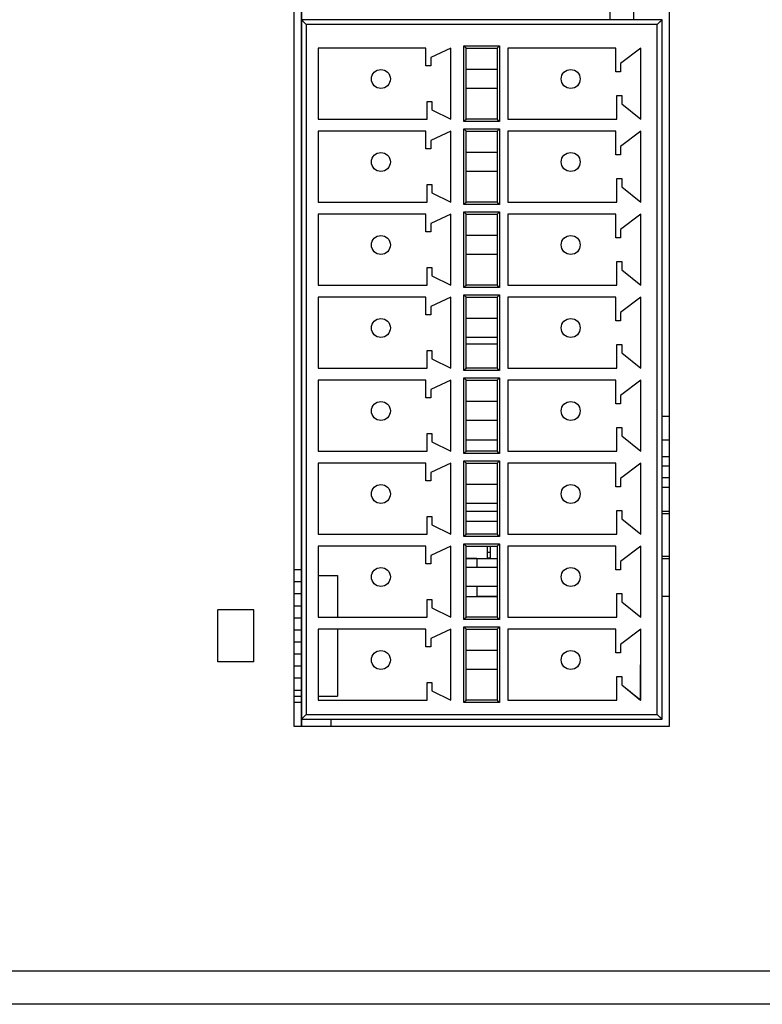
# Model space of a CAD drawing. Header units: millimetres. Extents: x 0 to 1189, y 0 to 841.
# Tile 6 of 33: x 447 to 478, y 346 to 387. Entities that reach past the tile are written whole.
import ezdxf

# ---------------------------------------------------------------- set-up
doc = ezdxf.new("R2010")
doc.units = ezdxf.units.MM
doc.header["$LTSCALE"] = 65.395
doc.layers.get('0').update_dxf_attribs({"linetype": 'CONTINUOUS'})
doc.layers.add('00_COMPONENTS', color=7, linetype='CONTINUOUS')

msp = doc.modelspace()

# ---------------------------------------------------------------- linework, layer by layer
at = {"color": 7}
for p, q in [((458.173, 357.257), (458.173, 447.357)), ((458.472, 357.257), (458.472, 447.357)), ((473.973, 447.357), (473.973, 357.257)), ((458.472, 387.057), (458.673, 386.857)), ((473.673, 387.057), (458.472, 387.057)), ((473.673, 387.057), (473.473, 386.857)), ((473.673, 357.557), (473.673, 387.057)), ((459.173, 385.857), (459.173, 382.857)), ((463.723, 385.857), (459.173, 385.857)), ((463.723, 385.107), (463.723, 385.857)), ((464.773, 385.857), (463.923, 385.457)), ((464.773, 382.857), (464.773, 385.857)), ((465.423, 385.857), (465.323, 385.957)), ((465.423, 382.857), (465.423, 385.857)), ((465.423, 385.857), (466.723, 385.857)), ((466.723, 385.857), (466.823, 385.957)), ((466.723, 385.857), (466.723, 382.857)), ((467.173, 385.857), (467.173, 382.857)), ((471.723, 385.857), (467.173, 385.857)), ((471.723, 384.857), (471.723, 385.857)), ((472.773, 385.857), (471.923, 385.207)), ((472.773, 382.857), (472.773, 385.857)), ((463.923, 385.457), (463.923, 385.107)), ((463.923, 385.107), (463.723, 385.107)), ((466.723, 384.957), (465.423, 384.957)), ((471.923, 385.207), (471.923, 384.857)), ((471.923, 384.857), (471.723, 384.857)), ((466.723, 384.157), (465.423, 384.157)), ((471.773, 382.857), (471.773, 383.857)), ((471.773, 383.857), (471.973, 383.857)), ((471.973, 383.857), (471.973, 383.507)), ((463.773, 382.857), (463.773, 383.607)), ((463.773, 383.607), (463.973, 383.607)), ((463.973, 383.607), (463.973, 383.257)), ((463.973, 383.257), (464.773, 382.857)), ((471.973, 383.507), (472.773, 382.857)), ((459.173, 382.857), (463.773, 382.857)), ((465.423, 382.857), (465.323, 382.757)), ((466.723, 382.857), (465.423, 382.857)), ((466.723, 382.857), (466.823, 382.757)), ((467.173, 382.857), (471.773, 382.857)), ((465.423, 382.357), (465.323, 382.457)), ((466.723, 382.357), (466.823, 382.457)), ((459.173, 382.357), (459.173, 379.357)), ((463.723, 382.357), (459.173, 382.357)), ((463.723, 381.607), (463.723, 382.357)), ((464.773, 382.357), (463.923, 381.957)), ((464.773, 379.357), (464.773, 382.357)), ((465.423, 379.357), (465.423, 382.357)), ((465.423, 382.357), (466.723, 382.357)), ((466.723, 382.357), (466.723, 379.357)), ((467.173, 382.357), (467.173, 379.357)), ((471.723, 382.357), (467.173, 382.357)), ((471.723, 381.357), (471.723, 382.357)), ((472.773, 382.357), (471.923, 381.707)), ((472.773, 379.357), (472.773, 382.357)), ((463.923, 381.607), (463.723, 381.607)), ((463.923, 381.957), (463.923, 381.607)), ((471.923, 381.707), (471.923, 381.357)), ((466.723, 381.457), (465.423, 381.457)), ((471.923, 381.357), (471.723, 381.357)), ((466.723, 380.657), (465.423, 380.657)), ((471.773, 379.357), (471.773, 380.357)), ((471.773, 380.357), (471.973, 380.357)), ((471.973, 380.357), (471.973, 380.007)), ((463.773, 379.357), (463.773, 380.107)), ((463.773, 380.107), (463.973, 380.107)), ((463.973, 380.107), (463.973, 379.757)), ((471.973, 380.007), (472.773, 379.357)), ((463.973, 379.757), (464.773, 379.357)), ((459.173, 379.357), (463.773, 379.357)), ((465.423, 379.357), (465.323, 379.257)), ((466.723, 379.357), (465.423, 379.357)), ((466.723, 379.357), (466.823, 379.257)), ((467.173, 379.357), (471.773, 379.357)), ((459.173, 378.857), (459.173, 375.857)), ((463.723, 378.857), (459.173, 378.857)), ((463.723, 378.107), (463.723, 378.857)), ((464.773, 378.857), (463.923, 378.457)), ((464.773, 375.857), (464.773, 378.857)), ((465.423, 378.857), (465.323, 378.957)), ((465.423, 375.857), (465.423, 378.857)), ((465.423, 378.857), (466.723, 378.857)), ((466.723, 378.857), (466.823, 378.957)), ((466.723, 378.857), (466.723, 375.857)), ((467.173, 378.857), (467.173, 375.857)), ((471.723, 378.857), (467.173, 378.857)), ((471.723, 377.857), (471.723, 378.857)), ((472.773, 378.857), (471.923, 378.207)), ((472.773, 375.857), (472.773, 378.857)), ((463.923, 378.457), (463.923, 378.107)), ((463.923, 378.107), (463.723, 378.107)), ((466.723, 377.957), (465.423, 377.957)), ((471.923, 377.857), (471.723, 377.857)), ((471.923, 378.207), (471.923, 377.857)), ((466.723, 377.157), (465.423, 377.157)), ((463.773, 375.857), (463.773, 376.607)), ((463.773, 376.607), (463.973, 376.607)), ((463.973, 376.607), (463.973, 376.257)), ((471.773, 375.857), (471.773, 376.857)), ((471.773, 376.857), (471.973, 376.857)), ((471.973, 376.857), (471.973, 376.507)), ((463.973, 376.257), (464.773, 375.857)), ((471.973, 376.507), (472.773, 375.857)), ((459.173, 375.857), (463.773, 375.857)), ((465.423, 375.857), (465.323, 375.757)), ((466.723, 375.857), (465.423, 375.857)), ((466.723, 375.857), (466.823, 375.757)), ((467.173, 375.857), (471.773, 375.857)), ((459.173, 375.357), (459.173, 372.357)), ((463.723, 375.357), (459.173, 375.357)), ((463.723, 374.607), (463.723, 375.357)), ((464.773, 375.357), (463.923, 374.957)), ((464.773, 372.357), (464.773, 375.357)), ((465.423, 375.357), (465.323, 375.457)), ((465.423, 372.357), (465.423, 375.357)), ((465.423, 375.357), (466.723, 375.357)), ((466.723, 375.357), (466.823, 375.457)), ((466.723, 375.357), (466.723, 372.357)), ((467.173, 375.357), (467.173, 372.357)), ((471.723, 375.357), (467.173, 375.357)), ((471.723, 374.357), (471.723, 375.357)), ((472.773, 375.357), (471.923, 374.707)), ((472.773, 372.357), (472.773, 375.357)), ((463.923, 374.957), (463.923, 374.607)), ((463.923, 374.607), (463.723, 374.607)), ((471.923, 374.707), (471.923, 374.357)), ((466.723, 374.457), (465.423, 374.457)), ((471.923, 374.357), (471.723, 374.357)), ((466.723, 373.657), (465.423, 373.657)), ((471.773, 372.357), (471.773, 373.357)), ((471.773, 373.357), (471.973, 373.357)), ((471.973, 373.357), (471.973, 373.007)), ((463.773, 372.357), (463.773, 373.107)), ((463.773, 373.107), (463.973, 373.107)), ((463.973, 373.107), (463.973, 372.757)), ((471.973, 373.007), (472.773, 372.357)), ((463.973, 372.757), (464.773, 372.357)), ((459.173, 372.357), (463.773, 372.357)), ((465.423, 372.357), (465.323, 372.257)), ((466.723, 372.357), (465.423, 372.357)), ((466.723, 372.357), (466.823, 372.257)), ((467.173, 372.357), (471.773, 372.357)), ((459.173, 371.857), (459.173, 368.857)), ((463.723, 371.857), (459.173, 371.857)), ((463.723, 371.107), (463.723, 371.857)), ((464.773, 371.857), (463.923, 371.457)), ((464.773, 368.857), (464.773, 371.857)), ((465.423, 371.857), (465.323, 371.957)), ((465.423, 368.857), (465.423, 371.857)), ((465.423, 371.857), (466.723, 371.857)), ((466.723, 371.857), (466.823, 371.957)), ((466.723, 371.857), (466.723, 368.857)), ((467.173, 371.857), (467.173, 368.857)), ((471.723, 371.857), (467.173, 371.857)), ((471.723, 370.857), (471.723, 371.857)), ((472.773, 371.857), (471.923, 371.207)), ((472.773, 368.857), (472.773, 371.857)), ((463.923, 371.457), (463.923, 371.107)), ((471.923, 371.207), (471.923, 370.857)), ((463.923, 371.107), (463.723, 371.107)), ((466.723, 370.957), (465.423, 370.957)), ((471.923, 370.857), (471.723, 370.857)), ((466.723, 370.157), (465.423, 370.157)), ((473.673, 370.337), (473.973, 370.337)), ((463.773, 368.857), (463.773, 369.607)), ((463.773, 369.607), (463.973, 369.607)), ((463.973, 369.607), (463.973, 369.257)), ((471.773, 368.857), (471.773, 369.857)), ((471.773, 369.857), (471.973, 369.857)), ((471.973, 369.857), (471.973, 369.507)), ((463.973, 369.257), (464.773, 368.857)), ((465.423, 369.337), (466.723, 369.337)), ((471.973, 369.507), (472.773, 368.857)), ((473.673, 369.337), (473.973, 369.337)), ((459.173, 368.857), (463.773, 368.857)), ((465.423, 368.857), (465.323, 368.757)), ((466.723, 368.857), (465.423, 368.857)), ((466.723, 368.857), (466.823, 368.757)), ((467.173, 368.857), (471.773, 368.857)), ((459.173, 368.357), (459.173, 365.357)), ((463.723, 368.357), (459.173, 368.357)), ((463.723, 367.607), (463.723, 368.357)), ((464.773, 368.357), (463.923, 367.957)), ((464.773, 365.357), (464.773, 368.357)), ((465.423, 368.357), (465.323, 368.457)), ((465.423, 365.357), (465.423, 368.357)), ((465.423, 368.357), (466.723, 368.357)), ((466.723, 368.357), (466.823, 368.457)), ((466.723, 368.357), (466.723, 365.357)), ((467.173, 368.357), (467.173, 365.357)), ((471.723, 368.357), (467.173, 368.357)), ((471.723, 367.357), (471.723, 368.357)), ((472.773, 368.357), (471.923, 367.707)), ((472.773, 365.357), (472.773, 368.357)), ((463.923, 367.957), (463.923, 367.607)), ((473.673, 368.237), (473.973, 368.237)), ((463.923, 367.607), (463.723, 367.607)), ((466.723, 367.457), (465.423, 367.457)), ((471.923, 367.707), (471.923, 367.357)), ((473.973, 367.737), (473.673, 367.737)), ((471.923, 367.357), (471.723, 367.357)), ((473.673, 367.337), (473.973, 367.337)), ((466.723, 366.657), (465.423, 366.657)), ((465.423, 366.337), (466.723, 366.337)), ((471.773, 365.357), (471.773, 366.357)), ((471.773, 366.357), (471.973, 366.357)), ((471.973, 366.357), (471.973, 366.007)), ((473.673, 366.337), (473.973, 366.337)), ((473.673, 366.237), (473.973, 366.237)), ((463.773, 365.357), (463.773, 366.107)), ((463.773, 366.107), (463.973, 366.107)), ((463.973, 366.107), (463.973, 365.757)), ((465.423, 365.911), (466.723, 365.911)), ((471.973, 366.007), (472.773, 365.357)), ((463.973, 365.757), (464.773, 365.357)), ((459.173, 365.357), (463.773, 365.357)), ((465.423, 365.357), (465.323, 365.257)), ((466.723, 365.357), (465.423, 365.357)), ((466.723, 365.357), (466.823, 365.257)), ((467.173, 365.357), (471.773, 365.357)), ((459.173, 364.857), (459.173, 361.857)), ((463.723, 364.857), (459.173, 364.857)), ((463.723, 364.107), (463.723, 364.857)), ((464.773, 364.857), (463.923, 364.457)), ((464.773, 361.857), (464.773, 364.857)), ((465.423, 364.857), (465.323, 364.957)), ((465.423, 361.857), (465.423, 364.857)), ((465.423, 364.857), (466.723, 364.857)), ((466.312, 364.337), (466.312, 364.857)), ((466.312, 364.607), (466.439, 364.607)), ((466.439, 364.337), (466.439, 364.857)), ((466.723, 364.857), (466.823, 364.957)), ((466.723, 364.857), (466.723, 361.857)), ((467.173, 364.857), (467.173, 361.857)), ((471.723, 364.857), (467.173, 364.857)), ((471.723, 363.857), (471.723, 364.857)), ((472.773, 364.857), (471.923, 364.207)), ((472.773, 361.857), (472.773, 364.857)), ((463.923, 364.457), (463.923, 364.107)), ((465.873, 364.337), (465.873, 363.957)), ((465.873, 364.337), (466.723, 364.337)), ((466.312, 364.367), (466.439, 364.367)), ((471.923, 364.207), (471.923, 363.857)), ((473.673, 364.437), (473.973, 364.437)), ((473.673, 364.337), (473.973, 364.337)), ((463.923, 364.107), (463.723, 364.107)), ((466.723, 363.957), (465.423, 363.957)), ((471.923, 363.857), (471.723, 363.857)), ((466.723, 363.157), (465.423, 363.157)), ((465.873, 363.157), (465.873, 362.737)), ((463.773, 361.857), (463.773, 362.607)), ((463.773, 362.607), (463.973, 362.607)), ((463.973, 362.607), (463.973, 362.257)), ((465.423, 362.737), (465.873, 362.737)), ((471.773, 361.857), (471.773, 362.857)), ((471.773, 362.857), (471.973, 362.857)), ((471.973, 362.857), (471.973, 362.507)), ((471.973, 362.507), (472.773, 361.857)), ((463.973, 362.257), (464.773, 361.857)), ((459.173, 361.857), (463.773, 361.857)), ((465.423, 361.857), (465.323, 361.757)), ((466.723, 361.857), (465.423, 361.857)), ((466.723, 361.857), (466.823, 361.757)), ((467.173, 361.857), (471.773, 361.857)), ((459.173, 361.357), (459.173, 358.357)), ((463.723, 361.357), (459.173, 361.357)), ((463.723, 360.607), (463.723, 361.357)), ((464.773, 361.357), (463.923, 360.957)), ((464.773, 358.357), (464.773, 361.357)), ((465.423, 361.357), (465.323, 361.457)), ((465.423, 358.357), (465.423, 361.357)), ((465.423, 361.357), (466.723, 361.357)), ((466.723, 361.357), (466.823, 361.457)), ((466.723, 361.357), (466.723, 358.357)), ((467.173, 361.357), (467.173, 358.357)), ((471.723, 361.357), (467.173, 361.357)), ((471.723, 360.357), (471.723, 361.357)), ((472.773, 361.357), (471.923, 360.707)), ((472.773, 358.357), (472.773, 361.357)), ((463.923, 360.957), (463.923, 360.607)), ((463.923, 360.607), (463.723, 360.607)), ((466.723, 360.457), (465.423, 360.457)), ((471.923, 360.707), (471.923, 360.357)), ((471.923, 360.357), (471.723, 360.357)), ((466.723, 359.657), (465.423, 359.657)), ((471.773, 358.357), (471.773, 359.357)), ((471.773, 359.357), (471.973, 359.357)), ((471.973, 359.357), (471.973, 359.007)), ((463.773, 358.357), (463.773, 359.107)), ((463.773, 359.107), (463.973, 359.107)), ((463.973, 359.107), (463.973, 358.757)), ((463.973, 358.757), (464.773, 358.357)), ((471.973, 359.007), (472.773, 358.357)), ((459.173, 358.357), (463.773, 358.357)), ((465.423, 358.357), (465.323, 358.257)), ((466.723, 358.357), (465.423, 358.357)), ((466.723, 358.357), (466.823, 358.257)), ((467.173, 358.357), (471.773, 358.357)), ((458.472, 357.557), (458.673, 357.757)), ((458.472, 357.557), (473.673, 357.557)), ((473.673, 357.557), (473.473, 357.757)), ((473.973, 357.257), (458.173, 357.257)), ((482.573, 345.537), (405.473, 345.537))]:
    msp.add_line(p, q, dxfattribs=at)
at = {"color": 4}
for p, q in [((458.673, 386.857), (458.673, 357.757)), ((473.473, 386.857), (458.673, 386.857)), ((473.473, 357.757), (473.473, 386.857)), ((465.323, 382.757), (465.323, 385.957)), ((465.323, 385.957), (466.823, 385.957)), ((466.823, 385.957), (466.823, 382.757)), ((466.823, 382.757), (465.323, 382.757)), ((465.323, 379.257), (465.323, 382.457)), ((465.323, 382.457), (466.823, 382.457)), ((466.823, 382.457), (466.823, 379.257)), ((466.823, 379.257), (465.323, 379.257)), ((465.323, 375.757), (465.323, 378.957)), ((465.323, 378.957), (466.823, 378.957)), ((466.823, 378.957), (466.823, 375.757)), ((466.823, 375.757), (465.323, 375.757)), ((465.323, 372.257), (465.323, 375.457)), ((465.323, 375.457), (466.823, 375.457)), ((466.823, 375.457), (466.823, 372.257)), ((466.823, 372.257), (465.323, 372.257)), ((465.323, 368.757), (465.323, 371.957)), ((465.323, 371.957), (466.823, 371.957)), ((466.823, 371.957), (466.823, 368.757)), ((466.823, 368.757), (465.323, 368.757)), ((465.323, 365.257), (465.323, 368.457)), ((465.323, 368.457), (466.823, 368.457)), ((466.823, 368.457), (466.823, 365.257)), ((473.673, 368.637), (473.973, 368.637)), ((466.823, 365.257), (465.323, 365.257)), ((465.323, 361.757), (465.323, 364.957)), ((465.323, 364.957), (466.823, 364.957)), ((466.823, 364.957), (466.823, 361.757)), ((465.873, 364.337), (465.423, 364.337)), ((466.723, 362.737), (465.873, 362.737)), ((473.973, 362.737), (473.673, 362.737)), ((466.823, 361.757), (465.323, 361.757)), ((465.323, 358.257), (465.323, 361.457)), ((465.323, 361.457), (466.823, 361.457)), ((466.823, 361.457), (466.823, 358.257)), ((458.173, 358.537), (458.472, 358.537)), ((466.823, 358.257), (465.323, 358.257)), ((458.673, 357.757), (473.473, 357.757)), ((481.173, 346.937), (407.623, 346.937))]:
    msp.add_line(p, q, dxfattribs=at)
at = {"color": 7}
for points in [[(458.472, 387.057), (458.477, 387.054), (458.484, 387.046), (458.495, 387.034), (458.509, 387.02), (458.526, 387.003)], [(458.545, 386.984), (458.564, 386.964), (458.586, 386.944)], [(473.6, 386.984), (473.58, 386.965), (473.559, 386.943)], [(473.673, 387.057), (473.67, 387.052), (473.662, 387.045), (473.65, 387.034), (473.636, 387.02), (473.619, 387.003)], [(458.607, 386.922), (458.629, 386.9), (458.65, 386.878), (458.673, 386.857)], [(473.538, 386.922), (473.516, 386.9), (473.494, 386.879), (473.473, 386.857)], [(465.366, 385.913), (465.351, 385.927), (465.337, 385.941), (465.323, 385.957)], [(465.423, 385.857), (465.42, 385.86), (465.414, 385.867), (465.404, 385.875), (465.393, 385.886), (465.38, 385.899)], [(466.723, 385.857), (466.726, 385.859), (466.733, 385.865), (466.741, 385.875), (466.752, 385.886), (466.765, 385.899)], [(466.779, 385.913), (466.793, 385.928), (466.807, 385.942), (466.823, 385.957)], [(465.423, 382.857), (465.419, 382.854), (465.412, 382.848), (465.404, 382.838), (465.393, 382.827), (465.38, 382.814)], [(466.723, 382.857), (466.725, 382.853), (466.731, 382.847), (466.741, 382.838), (466.752, 382.827), (466.765, 382.814)], [(465.366, 382.8), (465.352, 382.786), (465.338, 382.771), (465.323, 382.757)], [(465.366, 382.413), (465.351, 382.427), (465.337, 382.441), (465.323, 382.457)], [(466.779, 382.8), (466.794, 382.786), (466.808, 382.772), (466.823, 382.757)], [(466.779, 382.413), (466.793, 382.428), (466.807, 382.442), (466.823, 382.457)], [(465.423, 382.357), (465.42, 382.36), (465.414, 382.367), (465.404, 382.375), (465.393, 382.386), (465.38, 382.399)], [(466.723, 382.357), (466.726, 382.359), (466.733, 382.365), (466.741, 382.375), (466.752, 382.386), (466.765, 382.399)], [(465.366, 379.3), (465.352, 379.286), (465.338, 379.271), (465.323, 379.257)], [(465.423, 379.357), (465.419, 379.354), (465.412, 379.348), (465.404, 379.338), (465.393, 379.327), (465.38, 379.314)], [(466.723, 379.357), (466.725, 379.353), (466.731, 379.347), (466.741, 379.338), (466.752, 379.327), (466.765, 379.314)], [(466.779, 379.3), (466.794, 379.286), (466.808, 379.272), (466.823, 379.257)], [(465.366, 378.913), (465.351, 378.927), (465.337, 378.941), (465.323, 378.957)], [(465.423, 378.857), (465.42, 378.86), (465.414, 378.867), (465.404, 378.875), (465.393, 378.886), (465.38, 378.899)], [(466.723, 378.857), (466.726, 378.859), (466.733, 378.865), (466.741, 378.875), (466.752, 378.886), (466.765, 378.899)], [(466.779, 378.913), (466.793, 378.928), (466.807, 378.942), (466.823, 378.957)], [(465.366, 375.8), (465.352, 375.786), (465.338, 375.771), (465.323, 375.757)], [(465.423, 375.857), (465.419, 375.854), (465.412, 375.848), (465.404, 375.838), (465.393, 375.827), (465.38, 375.814)], [(466.723, 375.857), (466.725, 375.853), (466.731, 375.847), (466.741, 375.838), (466.752, 375.827), (466.765, 375.814)], [(466.779, 375.8), (466.794, 375.786), (466.808, 375.772), (466.823, 375.757)], [(465.366, 375.413), (465.351, 375.427), (465.337, 375.441), (465.323, 375.457)], [(465.423, 375.357), (465.42, 375.36), (465.414, 375.367), (465.404, 375.375), (465.393, 375.386), (465.38, 375.399)], [(466.723, 375.357), (466.726, 375.359), (466.733, 375.365), (466.741, 375.375), (466.752, 375.386), (466.765, 375.399)], [(466.779, 375.413), (466.793, 375.428), (466.807, 375.442), (466.823, 375.457)], [(465.366, 372.3), (465.352, 372.286), (465.338, 372.271), (465.323, 372.257)], [(465.423, 372.357), (465.419, 372.354), (465.412, 372.348), (465.404, 372.338), (465.393, 372.327), (465.38, 372.314)], [(466.723, 372.357), (466.725, 372.353), (466.731, 372.347), (466.741, 372.338), (466.752, 372.327), (466.765, 372.314)], [(466.779, 372.3), (466.794, 372.286), (466.808, 372.272), (466.823, 372.257)], [(465.366, 371.913), (465.351, 371.927), (465.337, 371.941), (465.323, 371.957)], [(465.423, 371.857), (465.42, 371.86), (465.414, 371.867), (465.404, 371.875), (465.393, 371.886), (465.38, 371.899)], [(466.723, 371.857), (466.726, 371.859), (466.733, 371.865), (466.741, 371.875), (466.752, 371.886), (466.765, 371.899)], [(466.779, 371.913), (466.793, 371.928), (466.807, 371.942), (466.823, 371.957)], [(465.366, 368.8), (465.352, 368.786), (465.338, 368.771), (465.323, 368.757)], [(465.423, 368.857), (465.419, 368.854), (465.412, 368.848), (465.404, 368.838), (465.393, 368.827), (465.38, 368.814)], [(466.723, 368.857), (466.725, 368.853), (466.731, 368.847), (466.741, 368.838), (466.752, 368.827), (466.765, 368.814)], [(466.779, 368.8), (466.794, 368.786), (466.808, 368.772), (466.823, 368.757)], [(465.366, 368.413), (465.351, 368.427), (465.337, 368.441), (465.323, 368.457)], [(465.423, 368.357), (465.42, 368.36), (465.414, 368.367), (465.404, 368.375), (465.393, 368.386), (465.38, 368.399)], [(466.723, 368.357), (466.726, 368.359), (466.733, 368.365), (466.741, 368.375), (466.752, 368.386), (466.765, 368.399)], [(466.779, 368.413), (466.793, 368.428), (466.807, 368.442), (466.823, 368.457)], [(465.366, 365.3), (465.352, 365.286), (465.338, 365.271), (465.323, 365.257)], [(465.423, 365.357), (465.419, 365.354), (465.412, 365.348), (465.404, 365.338), (465.393, 365.327), (465.38, 365.314)], [(466.723, 365.357), (466.725, 365.353), (466.731, 365.347), (466.741, 365.338), (466.752, 365.327), (466.765, 365.314)], [(466.779, 365.3), (466.794, 365.286), (466.808, 365.272), (466.823, 365.257)], [(465.366, 364.913), (465.351, 364.927), (465.337, 364.941), (465.323, 364.957)], [(465.423, 364.857), (465.42, 364.86), (465.414, 364.867), (465.404, 364.875), (465.393, 364.886), (465.38, 364.899)], [(466.723, 364.857), (466.726, 364.859), (466.733, 364.865), (466.741, 364.875), (466.752, 364.886), (466.765, 364.899)], [(466.779, 364.913), (466.793, 364.928), (466.807, 364.942), (466.823, 364.957)], [(465.366, 361.8), (465.352, 361.786), (465.338, 361.771), (465.323, 361.757)], [(465.423, 361.857), (465.419, 361.854), (465.412, 361.848), (465.404, 361.838), (465.393, 361.827), (465.38, 361.814)], [(466.723, 361.857), (466.725, 361.853), (466.731, 361.847), (466.741, 361.838), (466.752, 361.827), (466.765, 361.814)], [(466.779, 361.8), (466.794, 361.786), (466.808, 361.772), (466.823, 361.757)], [(465.366, 361.413), (465.351, 361.427), (465.337, 361.441), (465.323, 361.457)], [(465.423, 361.357), (465.42, 361.36), (465.414, 361.367), (465.404, 361.375), (465.393, 361.386), (465.38, 361.399)], [(466.723, 361.357), (466.726, 361.359), (466.733, 361.365), (466.741, 361.375), (466.752, 361.386), (466.765, 361.399)], [(466.779, 361.413), (466.793, 361.428), (466.807, 361.442), (466.823, 361.457)], [(465.423, 358.357), (465.419, 358.354), (465.412, 358.348), (465.404, 358.338), (465.393, 358.327), (465.38, 358.314)], [(466.723, 358.357), (466.725, 358.353), (466.731, 358.347), (466.741, 358.338), (466.752, 358.327), (466.765, 358.314)], [(465.366, 358.3), (465.352, 358.286), (465.338, 358.271), (465.323, 358.257)], [(466.779, 358.3), (466.794, 358.286), (466.808, 358.272), (466.823, 358.257)], [(458.472, 357.557), (458.475, 357.561), (458.483, 357.568), (458.495, 357.579), (458.509, 357.593), (458.526, 357.61)], [(458.545, 357.629), (458.565, 357.648), (458.586, 357.67)], [(458.607, 357.691), (458.629, 357.713), (458.651, 357.734), (458.673, 357.757)], [(473.538, 357.691), (473.516, 357.713), (473.495, 357.735), (473.473, 357.757)], [(473.6, 357.629), (473.581, 357.649), (473.559, 357.67)], [(473.673, 357.557), (473.668, 357.559), (473.661, 357.567), (473.65, 357.579), (473.636, 357.593), (473.619, 357.61)]]:
    msp.add_lwpolyline(points, dxfattribs=at)
for centre in [(461.823, 384.557), (469.823, 384.557), (461.823, 381.057), (469.823, 381.057), (461.823, 377.557), (469.823, 377.557), (461.823, 374.057), (469.823, 374.057), (461.823, 370.557), (469.823, 370.557), (461.823, 367.057), (469.823, 367.057), (461.823, 363.557), (469.823, 363.557), (461.823, 360.057), (469.823, 360.057)]:
    msp.add_circle(centre, 0.4, dxfattribs=at)
at = {"layer": '00_COMPONENTS', "color": 7}
for p, q in [((458.474, 447.357), (458.472, 357.257)), ((472.473, 387.556), (472.473, 387.056)), ((458.473, 387.057), (458.673, 386.857)), ((473.673, 387.056), (458.473, 387.057)), ((473.673, 387.056), (473.473, 386.856)), ((473.672, 357.556), (473.673, 387.056)), ((459.173, 385.857), (459.173, 382.857)), ((463.723, 385.857), (459.173, 385.857)), ((463.723, 385.107), (463.723, 385.857)), ((464.773, 385.857), (463.923, 385.457)), ((464.773, 382.857), (464.773, 385.857)), ((465.423, 385.857), (465.323, 385.957)), ((465.423, 382.857), (465.423, 385.857)), ((465.423, 385.857), (466.723, 385.857)), ((466.723, 385.857), (466.823, 385.957)), ((466.723, 385.857), (466.723, 382.857)), ((467.173, 385.857), (467.173, 382.857)), ((471.723, 385.856), (467.173, 385.857)), ((471.723, 384.856), (471.723, 385.856)), ((472.773, 385.856), (471.923, 385.206)), ((472.773, 382.856), (472.773, 385.856)), ((463.923, 385.457), (463.923, 385.107)), ((463.923, 385.107), (463.723, 385.107)), ((466.723, 384.957), (465.423, 384.957)), ((471.923, 385.206), (471.923, 384.856)), ((471.923, 384.856), (471.723, 384.856)), ((466.723, 384.157), (465.423, 384.157)), ((471.773, 382.856), (471.773, 383.856)), ((471.773, 383.856), (471.973, 383.856)), ((471.973, 383.856), (471.973, 383.506)), ((463.773, 382.857), (463.773, 383.607)), ((463.773, 383.607), (463.973, 383.607)), ((463.973, 383.607), (463.973, 383.257)), ((463.973, 383.257), (464.773, 382.857)), ((471.973, 383.506), (472.773, 382.856)), ((459.173, 382.857), (463.773, 382.857)), ((465.423, 382.857), (465.323, 382.757)), ((466.723, 382.857), (465.423, 382.857)), ((466.723, 382.857), (466.823, 382.757)), ((467.173, 382.857), (471.773, 382.856)), ((465.423, 382.357), (465.323, 382.457)), ((466.723, 382.357), (466.823, 382.457)), ((459.173, 382.357), (459.173, 379.357)), ((463.723, 382.357), (459.173, 382.357)), ((463.723, 381.607), (463.723, 382.357)), ((464.773, 382.357), (463.923, 381.957)), ((464.773, 379.357), (464.773, 382.357)), ((465.423, 379.357), (465.423, 382.357)), ((465.423, 382.357), (466.723, 382.357)), ((466.723, 382.357), (466.723, 379.357)), ((467.173, 382.357), (467.173, 379.357)), ((471.723, 382.356), (467.173, 382.357)), ((471.723, 381.356), (471.723, 382.356)), ((472.773, 382.356), (471.923, 381.706)), ((472.773, 379.356), (472.773, 382.356)), ((463.923, 381.607), (463.723, 381.607)), ((463.923, 381.957), (463.923, 381.607)), ((471.923, 381.706), (471.923, 381.356)), ((466.723, 381.457), (465.423, 381.457)), ((471.923, 381.356), (471.723, 381.356)), ((466.723, 380.657), (465.423, 380.657)), ((471.773, 379.356), (471.773, 380.356)), ((471.773, 380.356), (471.973, 380.356)), ((471.973, 380.356), (471.973, 380.006)), ((463.773, 379.357), (463.773, 380.107)), ((463.773, 380.107), (463.973, 380.107)), ((463.973, 380.107), (463.973, 379.757)), ((471.973, 380.006), (472.773, 379.356)), ((463.973, 379.757), (464.773, 379.357)), ((459.173, 379.357), (463.773, 379.357)), ((465.423, 379.357), (465.323, 379.257)), ((466.723, 379.357), (465.423, 379.357)), ((466.723, 379.357), (466.823, 379.257)), ((467.173, 379.357), (471.773, 379.356)), ((459.173, 378.857), (459.173, 375.857)), ((463.723, 378.857), (459.173, 378.857)), ((463.723, 378.107), (463.723, 378.857)), ((464.773, 378.857), (463.923, 378.457)), ((464.773, 375.857), (464.773, 378.857)), ((465.423, 378.857), (465.323, 378.957)), ((465.423, 375.857), (465.423, 378.857)), ((465.423, 378.857), (466.723, 378.857)), ((466.723, 378.857), (466.823, 378.957)), ((466.723, 378.857), (466.723, 375.857)), ((467.173, 378.857), (467.173, 375.857)), ((471.723, 378.856), (467.173, 378.857)), ((471.723, 377.856), (471.723, 378.856)), ((472.773, 378.856), (471.923, 378.206)), ((472.773, 375.856), (472.773, 378.856)), ((463.923, 378.457), (463.923, 378.107)), ((463.923, 378.107), (463.723, 378.107)), ((466.723, 377.957), (465.423, 377.957)), ((471.923, 377.856), (471.723, 377.856)), ((471.923, 378.206), (471.923, 377.856)), ((466.723, 377.157), (465.423, 377.157)), ((463.773, 375.857), (463.773, 376.607)), ((463.773, 376.607), (463.973, 376.607)), ((463.973, 376.607), (463.973, 376.257)), ((471.773, 375.856), (471.773, 376.856)), ((471.773, 376.856), (471.973, 376.856)), ((471.973, 376.856), (471.973, 376.506)), ((463.973, 376.257), (464.773, 375.857)), ((471.973, 376.506), (472.773, 375.856)), ((459.173, 375.857), (463.773, 375.857)), ((465.423, 375.857), (465.323, 375.757)), ((466.723, 375.857), (465.423, 375.857)), ((466.723, 375.857), (466.823, 375.757)), ((467.173, 375.857), (471.773, 375.856)), ((459.173, 375.357), (459.173, 372.357)), ((463.723, 375.357), (459.173, 375.357)), ((463.723, 374.607), (463.723, 375.357)), ((464.773, 375.357), (463.923, 374.957)), ((464.773, 372.357), (464.773, 375.357)), ((465.423, 375.357), (465.323, 375.457)), ((465.423, 372.357), (465.423, 375.357)), ((465.423, 375.357), (466.723, 375.357)), ((466.723, 375.357), (466.823, 375.457)), ((466.723, 375.357), (466.723, 372.357)), ((467.173, 375.357), (467.173, 372.357)), ((471.723, 375.356), (467.173, 375.357)), ((471.723, 374.356), (471.723, 375.356)), ((472.773, 375.356), (471.923, 374.706)), ((472.773, 372.356), (472.773, 375.356)), ((463.923, 374.957), (463.923, 374.607)), ((463.923, 374.607), (463.723, 374.607)), ((471.923, 374.706), (471.923, 374.356)), ((466.723, 374.457), (465.423, 374.457)), ((471.923, 374.356), (471.723, 374.356)), ((466.723, 373.657), (465.423, 373.657)), ((465.423, 373.391), (466.723, 373.391)), ((471.773, 372.356), (471.773, 373.356)), ((471.773, 373.356), (471.973, 373.356)), ((471.973, 373.356), (471.973, 373.006)), ((463.773, 372.357), (463.773, 373.107)), ((463.773, 373.107), (463.973, 373.107)), ((463.973, 373.107), (463.973, 372.757)), ((471.973, 373.006), (472.773, 372.356)), ((463.973, 372.757), (464.773, 372.357)), ((459.173, 372.357), (463.773, 372.357)), ((465.423, 372.357), (465.323, 372.257)), ((466.723, 372.357), (465.423, 372.357)), ((466.723, 372.357), (466.823, 372.257)), ((467.173, 372.357), (471.773, 372.356)), ((459.173, 371.857), (459.173, 368.857)), ((463.723, 371.857), (459.173, 371.857)), ((463.723, 371.107), (463.723, 371.857)), ((464.773, 371.857), (463.923, 371.457)), ((464.773, 368.857), (464.773, 371.857)), ((465.423, 371.857), (465.323, 371.957)), ((465.423, 368.857), (465.423, 371.857)), ((465.423, 371.857), (466.723, 371.857)), ((466.723, 371.857), (466.823, 371.957)), ((466.723, 371.857), (466.723, 368.857)), ((467.173, 371.857), (467.173, 368.857)), ((471.723, 371.856), (467.173, 371.857)), ((471.723, 370.856), (471.723, 371.856)), ((472.773, 371.856), (471.923, 371.206)), ((472.773, 368.856), (472.773, 371.856)), ((463.923, 371.457), (463.923, 371.107)), ((471.923, 371.206), (471.923, 370.856)), ((463.923, 371.107), (463.723, 371.107)), ((466.723, 370.957), (465.423, 370.957)), ((471.923, 370.856), (471.723, 370.856)), ((466.723, 370.157), (465.423, 370.157)), ((463.773, 368.857), (463.773, 369.607)), ((463.773, 369.607), (463.973, 369.607)), ((463.973, 369.607), (463.973, 369.257)), ((471.773, 368.856), (471.773, 369.856)), ((471.773, 369.856), (471.973, 369.856)), ((471.973, 369.856), (471.973, 369.506)), ((463.973, 369.257), (464.773, 368.857)), ((471.973, 369.506), (472.773, 368.856)), ((459.173, 368.857), (463.773, 368.857)), ((465.423, 368.857), (465.323, 368.757)), ((466.723, 368.857), (465.423, 368.857)), ((466.723, 368.857), (466.823, 368.757)), ((467.173, 368.857), (471.773, 368.856)), ((459.173, 368.357), (459.173, 365.357)), ((463.723, 368.357), (459.173, 368.357)), ((463.723, 367.607), (463.723, 368.357)), ((464.773, 368.357), (463.923, 367.957)), ((464.773, 365.357), (464.773, 368.357)), ((465.423, 368.357), (465.323, 368.457)), ((465.423, 365.357), (465.423, 368.357)), ((465.423, 368.357), (466.723, 368.357)), ((466.723, 368.357), (466.823, 368.457)), ((466.723, 368.357), (466.723, 365.357)), ((467.173, 368.357), (467.173, 365.357)), ((471.723, 368.356), (467.173, 368.357)), ((471.723, 367.356), (471.723, 368.356)), ((472.773, 368.356), (471.923, 367.706)), ((472.773, 365.356), (472.773, 368.356)), ((463.923, 367.957), (463.923, 367.607)), ((463.923, 367.607), (463.723, 367.607)), ((466.723, 367.457), (465.423, 367.457)), ((471.923, 367.706), (471.923, 367.356)), ((471.923, 367.356), (471.723, 367.356)), ((466.723, 366.657), (465.423, 366.657)), ((471.773, 365.356), (471.773, 366.356)), ((471.773, 366.356), (471.973, 366.356)), ((471.973, 366.356), (471.973, 366.006)), ((463.773, 365.357), (463.773, 366.107)), ((463.773, 366.107), (463.973, 366.107)), ((463.973, 366.107), (463.973, 365.757)), ((471.973, 366.006), (472.773, 365.356)), ((463.973, 365.757), (464.773, 365.357)), ((459.173, 365.357), (463.773, 365.357)), ((465.423, 365.357), (465.323, 365.257)), ((466.723, 365.357), (465.423, 365.357)), ((466.723, 365.357), (466.823, 365.257)), ((467.173, 365.357), (471.773, 365.356)), ((459.173, 364.857), (459.173, 361.857)), ((463.723, 364.857), (459.173, 364.857)), ((463.723, 364.107), (463.723, 364.857)), ((464.773, 364.857), (463.923, 364.457)), ((464.773, 361.857), (464.773, 364.857)), ((465.423, 364.857), (465.323, 364.957)), ((465.423, 361.857), (465.423, 364.857)), ((465.423, 364.857), (466.723, 364.857)), ((466.723, 364.857), (466.823, 364.957)), ((466.723, 364.857), (466.723, 361.857)), ((467.173, 364.857), (467.173, 361.857)), ((471.723, 364.856), (467.173, 364.857)), ((471.723, 363.856), (471.723, 364.856)), ((472.773, 364.856), (471.923, 364.206)), ((472.773, 361.856), (472.773, 364.856)), ((463.923, 364.457), (463.923, 364.107)), ((465.423, 364.337), (465.872, 364.337)), ((465.873, 364.337), (466.723, 364.337)), ((471.923, 364.206), (471.923, 363.856)), ((473.673, 364.337), (473.973, 364.337)), ((458.173, 363.87), (458.473, 363.87)), ((463.923, 364.107), (463.723, 364.107)), ((466.723, 363.957), (465.423, 363.957)), ((471.923, 363.856), (471.723, 363.856)), ((458.173, 363.362), (458.473, 363.362)), ((459.173, 363.616), (459.997, 363.616)), ((459.997, 363.616), (459.997, 361.857)), ((466.723, 363.157), (465.423, 363.157)), ((458.173, 362.854), (458.473, 362.854)), ((463.773, 361.857), (463.773, 362.607)), ((463.773, 362.607), (463.973, 362.607)), ((463.973, 362.607), (463.973, 362.257)), ((465.423, 362.737), (465.872, 362.737)), ((465.873, 362.737), (466.723, 362.737)), ((471.773, 361.856), (471.773, 362.856)), ((471.773, 362.856), (471.973, 362.856)), ((471.973, 362.856), (471.973, 362.506)), ((471.973, 362.506), (472.773, 361.856)), ((473.973, 362.737), (473.673, 362.737)), ((454.949, 359.984), (454.949, 362.169)), ((456.473, 362.169), (454.949, 362.169)), ((456.473, 359.984), (456.473, 362.169)), ((458.173, 362.346), (458.473, 362.346)), ((463.973, 362.257), (464.773, 361.857)), ((458.173, 361.838), (458.472, 361.838)), ((459.173, 361.857), (463.773, 361.857)), ((465.423, 361.857), (465.323, 361.757)), ((466.723, 361.857), (465.423, 361.857)), ((466.723, 361.857), (466.823, 361.757)), ((467.173, 361.857), (471.773, 361.856)), ((458.173, 361.33), (458.472, 361.33)), ((459.173, 361.357), (459.172, 358.357)), ((463.723, 361.357), (459.173, 361.357)), ((459.997, 361.357), (459.996, 358.536)), ((463.723, 360.607), (463.723, 361.357)), ((464.773, 361.357), (463.923, 360.957)), ((464.772, 358.357), (464.773, 361.357)), ((465.423, 361.357), (465.323, 361.457)), ((465.422, 358.357), (465.423, 361.357)), ((465.423, 361.357), (466.723, 361.357)), ((466.723, 361.357), (466.722, 358.357)), ((466.723, 361.357), (466.823, 361.457)), ((467.173, 361.357), (467.172, 358.357)), ((471.723, 361.356), (467.173, 361.357)), ((471.723, 360.356), (471.723, 361.356)), ((472.773, 361.356), (471.923, 360.706)), ((472.772, 358.356), (472.773, 361.356)), ((458.173, 360.822), (458.472, 360.822)), ((463.923, 360.957), (463.923, 360.607)), ((463.923, 360.607), (463.723, 360.607)), ((466.723, 360.457), (465.423, 360.457)), ((471.923, 360.706), (471.923, 360.356)), ((456.473, 359.984), (454.949, 359.984)), ((458.173, 360.314), (458.472, 360.314)), ((471.923, 360.356), (471.723, 360.356)), ((458.173, 359.806), (458.472, 359.806)), ((466.723, 359.657), (465.423, 359.657)), ((458.173, 359.298), (458.472, 359.298)), ((471.772, 358.356), (471.772, 359.356)), ((471.772, 359.356), (471.972, 359.356)), ((471.972, 359.356), (471.972, 359.006)), ((458.173, 358.79), (458.472, 358.79)), ((463.772, 358.357), (463.772, 359.107)), ((463.772, 359.107), (463.972, 359.107)), ((463.972, 359.107), (463.972, 358.757)), ((463.972, 358.757), (464.772, 358.357)), ((471.972, 359.006), (472.772, 358.356)), ((459.172, 358.536), (459.996, 358.536)), ((459.172, 358.357), (463.772, 358.357)), ((465.422, 358.357), (465.322, 358.257)), ((466.722, 358.357), (465.422, 358.357)), ((466.722, 358.357), (466.822, 358.257)), ((467.172, 358.357), (471.772, 358.356)), ((458.173, 358.283), (458.472, 358.283)), ((458.472, 357.557), (458.672, 357.757)), ((458.472, 357.557), (473.672, 357.556)), ((459.722, 357.257), (459.722, 357.557)), ((473.672, 357.556), (473.472, 357.756))]:
    msp.add_line(p, q, dxfattribs=at)
at = {"layer": '00_COMPONENTS', "color": 4}
for p, q in [((471.473, 387.556), (471.473, 387.056)), ((458.673, 386.857), (458.672, 357.757)), ((473.473, 386.856), (458.673, 386.857)), ((473.472, 357.756), (473.473, 386.856)), ((465.323, 382.757), (465.323, 385.957)), ((465.323, 385.957), (466.823, 385.957)), ((466.823, 385.957), (466.823, 382.757)), ((466.823, 382.757), (465.323, 382.757)), ((465.323, 379.257), (465.323, 382.457)), ((465.323, 382.457), (466.823, 382.457)), ((466.823, 382.457), (466.823, 379.257)), ((466.823, 379.257), (465.323, 379.257)), ((465.323, 375.757), (465.323, 378.957)), ((465.323, 378.957), (466.823, 378.957)), ((466.823, 378.957), (466.823, 375.757)), ((466.823, 375.757), (465.323, 375.757)), ((465.323, 372.257), (465.323, 375.457)), ((465.323, 375.457), (466.823, 375.457)), ((466.823, 375.457), (466.823, 372.257)), ((466.823, 372.257), (465.323, 372.257)), ((465.323, 368.757), (465.323, 371.957)), ((465.323, 371.957), (466.823, 371.957)), ((466.823, 371.957), (466.823, 368.757)), ((466.823, 368.757), (465.323, 368.757)), ((465.323, 365.257), (465.323, 368.457)), ((465.323, 368.457), (466.823, 368.457)), ((466.823, 368.457), (466.823, 365.257)), ((466.823, 365.257), (465.323, 365.257)), ((465.323, 361.757), (465.323, 364.957)), ((465.323, 364.957), (466.823, 364.957)), ((466.823, 364.957), (466.823, 361.757)), ((466.823, 361.757), (465.323, 361.757)), ((465.322, 358.257), (465.323, 361.457)), ((465.323, 361.457), (466.823, 361.457)), ((466.823, 361.457), (466.822, 358.257)), ((466.822, 358.257), (465.322, 358.257)), ((458.672, 357.757), (473.472, 357.756))]:
    msp.add_line(p, q, dxfattribs=at)
at = {"layer": '00_COMPONENTS', "color": 7}
for points in [[(458.473, 387.057), (458.477, 387.054), (458.485, 387.046), (458.495, 387.034), (458.509, 387.02), (458.526, 387.003)], [(458.545, 386.985), (458.565, 386.964), (458.586, 386.944)], [(473.601, 386.984), (473.581, 386.965), (473.56, 386.943)], [(473.673, 387.056), (473.67, 387.052), (473.662, 387.045), (473.651, 387.034), (473.636, 387.02), (473.619, 387.003)], [(458.607, 386.922), (458.629, 386.9), (458.651, 386.878), (458.673, 386.857)], [(473.538, 386.922), (473.516, 386.9), (473.494, 386.879), (473.473, 386.856)], [(465.366, 385.913), (465.352, 385.927), (465.337, 385.941), (465.323, 385.957)], [(465.423, 385.857), (465.42, 385.86), (465.414, 385.867), (465.404, 385.875), (465.393, 385.886), (465.38, 385.899)], [(466.723, 385.857), (466.727, 385.859), (466.733, 385.865), (466.741, 385.875), (466.752, 385.886), (466.766, 385.899)], [(466.779, 385.913), (466.793, 385.928), (466.808, 385.942), (466.823, 385.957)], [(465.423, 382.857), (465.419, 382.854), (465.413, 382.848), (465.404, 382.838), (465.393, 382.827), (465.38, 382.814)], [(466.723, 382.857), (466.725, 382.853), (466.732, 382.847), (466.741, 382.838), (466.753, 382.827), (466.766, 382.814)], [(465.366, 382.8), (465.352, 382.786), (465.338, 382.771), (465.323, 382.757)], [(465.366, 382.413), (465.352, 382.427), (465.337, 382.441), (465.323, 382.457)], [(466.779, 382.8), (466.794, 382.786), (466.808, 382.772), (466.823, 382.757)], [(466.779, 382.413), (466.793, 382.428), (466.808, 382.442), (466.823, 382.457)], [(465.423, 382.357), (465.42, 382.36), (465.414, 382.367), (465.404, 382.375), (465.393, 382.386), (465.38, 382.399)], [(466.723, 382.357), (466.727, 382.359), (466.733, 382.365), (466.741, 382.375), (466.752, 382.386), (466.765, 382.399)], [(465.366, 379.3), (465.352, 379.286), (465.338, 379.271), (465.323, 379.257)], [(465.423, 379.357), (465.419, 379.354), (465.413, 379.348), (465.404, 379.338), (465.393, 379.327), (465.38, 379.314)], [(466.723, 379.357), (466.725, 379.353), (466.732, 379.347), (466.741, 379.338), (466.753, 379.327), (466.765, 379.314)], [(466.779, 379.3), (466.794, 379.286), (466.808, 379.272), (466.823, 379.257)], [(465.366, 378.913), (465.352, 378.927), (465.337, 378.941), (465.323, 378.957)], [(465.423, 378.857), (465.42, 378.86), (465.414, 378.867), (465.404, 378.875), (465.393, 378.886), (465.38, 378.899)], [(466.723, 378.857), (466.727, 378.859), (466.733, 378.865), (466.741, 378.875), (466.752, 378.886), (466.765, 378.899)], [(466.779, 378.913), (466.793, 378.928), (466.808, 378.942), (466.823, 378.957)], [(465.366, 375.8), (465.352, 375.786), (465.338, 375.771), (465.323, 375.757)], [(465.423, 375.857), (465.419, 375.854), (465.413, 375.848), (465.404, 375.838), (465.393, 375.827), (465.38, 375.814)], [(466.723, 375.857), (466.725, 375.853), (466.732, 375.847), (466.741, 375.838), (466.753, 375.827), (466.765, 375.814)], [(466.779, 375.8), (466.794, 375.786), (466.808, 375.772), (466.823, 375.757)], [(465.366, 375.413), (465.352, 375.427), (465.337, 375.441), (465.323, 375.457)], [(465.423, 375.357), (465.42, 375.36), (465.414, 375.367), (465.404, 375.375), (465.393, 375.386), (465.38, 375.399)], [(466.723, 375.357), (466.727, 375.359), (466.733, 375.365), (466.741, 375.375), (466.752, 375.386), (466.765, 375.399)], [(466.779, 375.413), (466.793, 375.428), (466.808, 375.442), (466.823, 375.457)], [(465.366, 372.3), (465.352, 372.286), (465.338, 372.271), (465.323, 372.257)], [(465.423, 372.357), (465.419, 372.354), (465.413, 372.348), (465.404, 372.338), (465.393, 372.327), (465.38, 372.314)], [(466.723, 372.357), (466.725, 372.353), (466.731, 372.347), (466.741, 372.338), (466.753, 372.327), (466.765, 372.314)], [(466.779, 372.3), (466.794, 372.286), (466.808, 372.272), (466.823, 372.257)], [(465.366, 371.913), (465.352, 371.927), (465.337, 371.941), (465.323, 371.957)], [(465.423, 371.857), (465.42, 371.86), (465.414, 371.867), (465.404, 371.875), (465.393, 371.886), (465.38, 371.899)], [(466.723, 371.857), (466.727, 371.859), (466.733, 371.865), (466.741, 371.875), (466.752, 371.886), (466.765, 371.899)], [(466.779, 371.913), (466.793, 371.928), (466.808, 371.942), (466.823, 371.957)], [(465.366, 368.8), (465.352, 368.786), (465.338, 368.771), (465.323, 368.757)], [(465.423, 368.857), (465.419, 368.854), (465.413, 368.848), (465.404, 368.838), (465.393, 368.827), (465.38, 368.814)], [(466.723, 368.857), (466.725, 368.853), (466.731, 368.847), (466.741, 368.838), (466.753, 368.827), (466.765, 368.814)], [(466.779, 368.8), (466.794, 368.786), (466.808, 368.772), (466.823, 368.757)], [(465.366, 368.413), (465.352, 368.427), (465.337, 368.441), (465.323, 368.457)], [(465.423, 368.357), (465.42, 368.36), (465.414, 368.367), (465.404, 368.375), (465.393, 368.386), (465.38, 368.399)], [(466.723, 368.357), (466.727, 368.359), (466.733, 368.365), (466.741, 368.375), (466.752, 368.386), (466.765, 368.399)], [(466.779, 368.413), (466.793, 368.428), (466.808, 368.442), (466.823, 368.457)], [(465.366, 365.3), (465.352, 365.286), (465.338, 365.271), (465.323, 365.257)], [(465.423, 365.357), (465.419, 365.354), (465.413, 365.348), (465.404, 365.338), (465.393, 365.327), (465.38, 365.314)], [(466.723, 365.357), (466.725, 365.353), (466.731, 365.347), (466.741, 365.338), (466.752, 365.327), (466.765, 365.314)], [(466.779, 365.3), (466.794, 365.286), (466.808, 365.272), (466.823, 365.257)], [(465.366, 364.913), (465.352, 364.927), (465.337, 364.941), (465.323, 364.957)], [(465.423, 364.857), (465.42, 364.86), (465.414, 364.867), (465.404, 364.875), (465.393, 364.886), (465.38, 364.899)], [(466.723, 364.857), (466.726, 364.859), (466.733, 364.865), (466.741, 364.875), (466.752, 364.886), (466.765, 364.899)], [(466.779, 364.913), (466.793, 364.928), (466.807, 364.942), (466.823, 364.957)], [(465.366, 361.8), (465.352, 361.786), (465.338, 361.771), (465.323, 361.757)], [(465.423, 361.857), (465.419, 361.854), (465.412, 361.848), (465.404, 361.838), (465.393, 361.827), (465.38, 361.814)], [(466.723, 361.857), (466.725, 361.853), (466.731, 361.847), (466.741, 361.838), (466.752, 361.827), (466.765, 361.814)], [(466.779, 361.8), (466.794, 361.786), (466.808, 361.772), (466.823, 361.757)], [(465.366, 361.413), (465.351, 361.427), (465.337, 361.441), (465.323, 361.457)], [(465.423, 361.357), (465.42, 361.36), (465.414, 361.367), (465.404, 361.375), (465.393, 361.386), (465.38, 361.399)], [(466.723, 361.357), (466.726, 361.359), (466.733, 361.365), (466.741, 361.375), (466.752, 361.386), (466.765, 361.399)], [(466.779, 361.413), (466.793, 361.428), (466.807, 361.442), (466.823, 361.457)], [(465.422, 358.357), (465.419, 358.354), (465.412, 358.348), (465.404, 358.338), (465.393, 358.327), (465.38, 358.314)], [(466.722, 358.357), (466.725, 358.353), (466.731, 358.347), (466.741, 358.338), (466.752, 358.327), (466.765, 358.314)], [(465.366, 358.3), (465.352, 358.286), (465.338, 358.271), (465.322, 358.257)], [(466.779, 358.3), (466.794, 358.286), (466.808, 358.272), (466.822, 358.257)], [(458.472, 357.557), (458.475, 357.561), (458.483, 357.568), (458.495, 357.579), (458.509, 357.593), (458.526, 357.61)], [(458.545, 357.629), (458.565, 357.649), (458.586, 357.67)], [(458.607, 357.691), (458.629, 357.713), (458.651, 357.735), (458.672, 357.757)], [(473.538, 357.691), (473.516, 357.713), (473.495, 357.735), (473.472, 357.756)], [(473.6, 357.629), (473.581, 357.649), (473.559, 357.67)], [(473.672, 357.556), (473.668, 357.559), (473.661, 357.567), (473.65, 357.579), (473.636, 357.593), (473.619, 357.61)]]:
    msp.add_lwpolyline(points, dxfattribs=at)
for centre in [(461.823, 384.557), (469.823, 384.557), (461.823, 381.057), (469.823, 381.057), (461.823, 377.557), (469.823, 377.557), (461.823, 374.057), (469.823, 374.057), (461.823, 370.557), (469.823, 370.557), (461.823, 367.057), (469.823, 367.057), (461.823, 363.557), (469.823, 363.557), (461.823, 360.057), (469.823, 360.057)]:
    msp.add_circle(centre, 0.4, dxfattribs=at)

doc.saveas('drawing.dxf')
